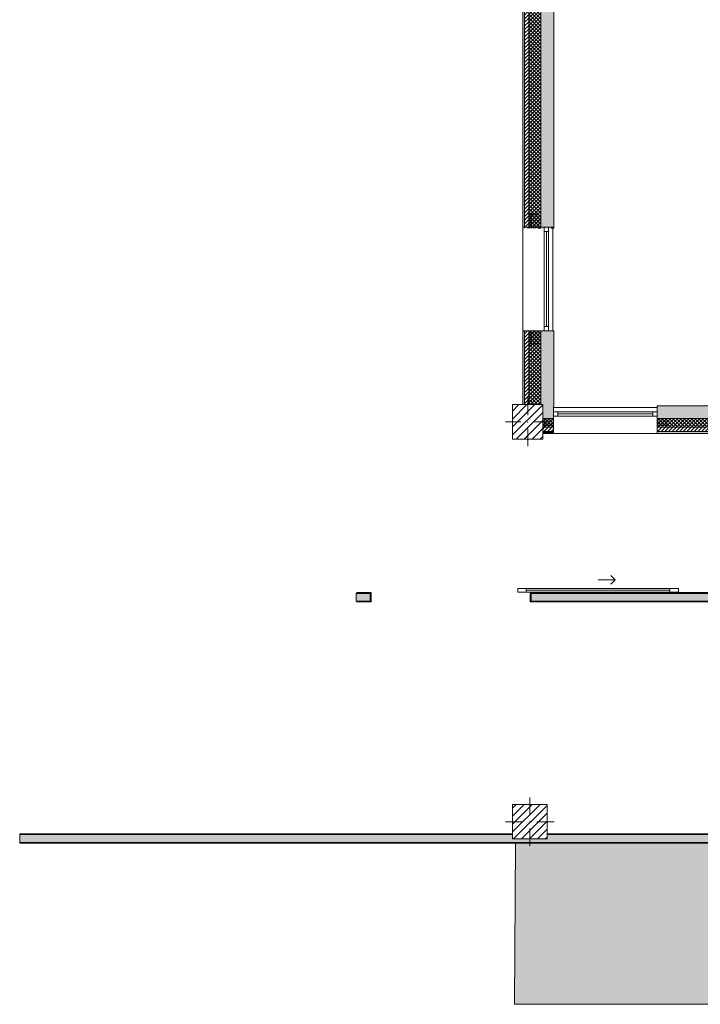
# Model space of a CAD drawing. Header units: millimetres. Extents: x -40968 to 11883, y -18948 to 4746.
# Tile 1 of 29: x -33872 to -25995, y -18948 to -7551. Entities that reach past the tile are written whole.
import ezdxf

# ---------------------------------------------------------------- set-up
doc = ezdxf.new("R2010")
doc.units = ezdxf.units.MM
doc.header["$MEASUREMENT"] = 0
doc.linetypes.add('Wipeout_Contour', pattern=[1000, 0, -1000])
for name, color, linetype in [('10_ESTR_Pilars', 7, 'Continuous'), ('12_FAÇ_Façana', 7, 'Continuous'), ('14_PAV_Paviment existent', 7, 'Continuous'), ('Puertas Archicad', 7, 'Continuous'), ('Ventanas Archicad', 7, 'Continuous')]:
    doc.layers.add(name, color=color, linetype=linetype)
for name, color, linetype, lineweight in [('10_ESTR_Pilars_Pluma_Nº__20', 1, 'Continuous', 5), ('10_ESTR_Pilars_Pluma_Nº__28', 7, 'Continuous', 20), ('10_ESTR_Pilars_Pluma_Nº__42', 8, 'Continuous', 25), ('12_FAÇ_Façana_Pluma_Nº__2', 8, 'Continuous', 5), ('12_FAÇ_Façana_Pluma_Nº__7', 7, 'Continuous', 5), ('14_PAV_Paviment existent_Pluma_Nº__89', 7, 'Continuous', 5), ('Puertas Archicad_Pluma_Nº__1', 7, 'Continuous', 5), ('Puertas Archicad_Pluma_Nº__7', 7, 'Continuous', 5), ('Ventanas Archicad_Pluma_Nº__7', 7, 'Continuous', 5)]:
    doc.layers.add(name, color=color, linetype=linetype, lineweight=lineweight)
for name, color, linetype, lineweight, true_color in [('12_FAÇ_Façana_Pluma_Nº__102', 7, 'Continuous', 5, 0xcccccc), ('12_FAÇ_Façana_Pluma_Nº__174', 7, 'Continuous', 13, 0xe4ad2c), ('12_FAÇ_Façana_Pluma_Nº__176', 7, 'Continuous', 15, 0x93a0c6), ('12_FAÇ_Façana_Pluma_Nº__43', 7, 'Continuous', 5, 0xa4a4a6), ('14_PAV_Paviment existent_Pluma_Nº__102', 7, 'Continuous', 5, 0xcccccc), ('Puertas Archicad_Pluma_Nº__3', 7, 'Continuous', 5, 0xa4a4a4), ('Ventanas Archicad_Pluma_Nº__23', 7, 'Continuous', 5, 0xa4a4a6), ('Ventanas Archicad_Pluma_Nº__3', 7, 'Continuous', 5, 0xa4a4a4), ('Ventanas Archicad_Pluma_Nº__43', 7, 'Continuous', 5, 0xa4a4a6)]:
    doc.layers.add(name, color=color, linetype=linetype, lineweight=lineweight, true_color=true_color)
pattern_1 = [(45, (0, 0), (-21.213203, 21.213203), [])]
pattern_2 = [(45, (0, 0), (-21.213203, 21.213203), []), (135, (0, 0), (21.213203, 21.213203), [])]
pattern_3 = [(0, (0, 0), (0, 75), [0, -75])]
pattern_4 = [(0, (0, 0), (0, 779.42), [48.75, -401.25]), (0, (225, 389.7), (0, 779.42), [48.75, -401.25]), (60, (0, 0), (-675, 389.7), [48.75, -401.25]), (60, (450, 0), (-675, 389.7), [48.75, -401.25]), (120, (48.75, 0), (675, 389.7), [48.75, -401.25]), (120, (498.75, 0), (675, 389.7), [48.75, -401.25]), (0, (0, 75), (0, 150), [0, -150, 0, -225]), (45, (75, 75), (-106.066, 106.066), [0, -112.5, 0, -187.5])]
pattern_5 = [(45, (0, 0), (-45.96194, 45.96194), [])]

# ---------------------------------------------------------------- blocks, each defined once
blk = doc.blocks.new('Forjado_2_1', base_point=(7463, -18948))
at = {"layer": '14_PAV_Paviment existent_Pluma_Nº__102', "linetype": 'Continuous', "lineweight": 0, "true_color": 0x333333}
blk.add_hatch(color=250, dxfattribs=at).paths.add_polyline_path([(7463, -18948), (7463, -17084), (-28136, -17084), (-28146, -18948)])
at = {"layer": '14_PAV_Paviment existent_Pluma_Nº__89', "color": 7, "linetype": 'Continuous', "lineweight": 5, "flags": 128}
blk.add_lwpolyline([(7463, -18948), (-28146, -18948), (-28136, -17084), (7463, -17084)], close=True, dxfattribs=at)
blk = doc.blocks.new('Muro_5_1', base_point=(-28051, -12339))
at = {"layer": '12_FAÇ_Façana_Pluma_Nº__102', "linetype": 'Continuous', "lineweight": 0, "true_color": 0xe5e5e5}
blk.add_hatch(color=254, dxfattribs=at).paths.add_polyline_path([(-27841, -11151), (-27841, -12007), (-27818, -12007), (-27818, -12019), (-27691, -12019), (-27691, -11151)])
at = {"layer": '12_FAÇ_Façana_Pluma_Nº__174', "linetype": 'Continuous', "lineweight": 13, "true_color": 0xe4ad2c}
h = blk.add_hatch(dxfattribs=at)
h.set_pattern_fill('SATE_Aislamiento_0001', color=42, style=0, pattern_type=2)
h.set_pattern_definition(pattern_2)
h.paths.add_polyline_path([(-27841, -11151), (-27981, -11151), (-27981, -12007), (-27841, -12007)])
at = {"layer": '12_FAÇ_Façana_Pluma_Nº__176', "linetype": 'Continuous', "lineweight": 0, "true_color": 0x495063}
blk.add_hatch(color=251, dxfattribs=at).paths.add_polyline_path([(-28031, -11151), (-28051, -11151), (-28051, -12007), (-28031, -12007)])
at = {"layer": '12_FAÇ_Façana_Pluma_Nº__2', "linetype": 'Continuous', "lineweight": 5}
h = blk.add_hatch(dxfattribs=at)
h.set_pattern_fill('Ceramic_0001', color=8, style=0, pattern_type=2)
h.set_pattern_definition(pattern_1)
h.paths.add_polyline_path([(-27981, -11151), (-28031, -11151), (-28031, -12007), (-27981, -12007)])
at = {"layer": '12_FAÇ_Façana_Pluma_Nº__7', "color": 7, "linetype": 'Continuous', "lineweight": 5}
for p, q in [((-28031, -11151), (-28031, -12007)), ((-27981, -11151), (-27981, -12007)), ((-27841, -11151), (-27841, -12007))]:
    blk.add_line(p, q, dxfattribs=at)
at = {"layer": '12_FAÇ_Façana_Pluma_Nº__7', "color": 7, "linetype": 'Continuous', "lineweight": 5, "flags": 128}
for points in [[(-28051, -11151), (-28051, -12007)], [(-27841, -11151), (-27871, -11151)], [(-27691, -11151), (-27721, -11151)], [(-27691, -12019), (-27691, -11151)]]:
    blk.add_lwpolyline(points, dxfattribs=at)
blk = doc.blocks.new('Muro_32_1', base_point=(-23271, -12339))
at = {"layer": '12_FAÇ_Façana_Pluma_Nº__102', "linetype": 'Continuous', "lineweight": 0, "true_color": 0xe5e5e5}
for points in [[(-23873, -12019), (-26493, -12019), (-26493, -12169), (-23873, -12169)], [(-23873, -12169), (-23783, -12169), (-23783, -12019), (-23873, -12019)], [(-23783, -12169), (-23271, -12169), (-23271, -12019), (-23783, -12019)]]:
    blk.add_hatch(color=254, dxfattribs=at).paths.add_polyline_path(points)
at = {"layer": '12_FAÇ_Façana_Pluma_Nº__174', "linetype": 'Continuous', "lineweight": 13, "true_color": 0xe4ad2c}
h = blk.add_hatch(dxfattribs=at)
h.set_pattern_fill('SATE_Aislamiento_0001', color=42, style=0, pattern_type=2)
h.set_pattern_definition(pattern_2)
h.paths.add_polyline_path([(-23873, -12169), (-26493, -12169), (-26493, -12269), (-23873, -12269)])
h = blk.add_hatch(dxfattribs=at)
h.set_pattern_fill('SATE_Aislamiento_0001', color=42, style=0, pattern_type=2)
h.set_pattern_definition(pattern_2)
h.paths.add_polyline_path([(-23783, -12269), (-23271, -12269), (-23271, -12169), (-23783, -12169)])
at = {"layer": '12_FAÇ_Façana_Pluma_Nº__176', "linetype": 'Continuous', "lineweight": 0, "true_color": 0x495063}
for points in [[(-23883, -12319), (-26493, -12319), (-26493, -12339), (-23883, -12339)], [(-23883, -12339), (-23873, -12339), (-23873, -12319), (-23883, -12319)], [(-23783, -12339), (-23773, -12339), (-23773, -12319), (-23783, -12319)], [(-23773, -12339), (-23271, -12339), (-23271, -12319), (-23773, -12319)]]:
    blk.add_hatch(color=251, dxfattribs=at).paths.add_polyline_path(points)
at = {"layer": '12_FAÇ_Façana_Pluma_Nº__2', "linetype": 'Continuous', "lineweight": 5}
h = blk.add_hatch(dxfattribs=at)
h.set_pattern_fill('Ceramic_0001', color=8, style=0, pattern_type=2)
h.set_pattern_definition(pattern_1)
h.paths.add_polyline_path([(-23873, -12269), (-26493, -12269), (-26493, -12319), (-23873, -12319)])
h = blk.add_hatch(dxfattribs=at)
h.set_pattern_fill('Ceramic_0001', color=8, style=0, pattern_type=2)
h.set_pattern_definition(pattern_1)
h.paths.add_polyline_path([(-23783, -12319), (-23271, -12319), (-23271, -12269), (-23783, -12269)])
at = {"layer": '12_FAÇ_Façana_Pluma_Nº__7', "color": 7, "linetype": 'Continuous', "lineweight": 5}
for p, q in [((-26493, -12169), (-23873, -12169)), ((-23873, -12169), (-23873, -12269)), ((-23783, -12269), (-23783, -12169)), ((-23783, -12169), (-23271, -12169)), ((-26493, -12269), (-23873, -12269)), ((-23873, -12269), (-23873, -12319)), ((-23783, -12319), (-23783, -12269)), ((-23783, -12269), (-23271, -12269)), ((-26493, -12319), (-23873, -12319)), ((-23873, -12319), (-23873, -12339)), ((-23783, -12339), (-23783, -12319)), ((-23783, -12319), (-23271, -12319))]:
    blk.add_line(p, q, dxfattribs=at)
at = {"layer": '12_FAÇ_Façana_Pluma_Nº__7', "color": 7, "linetype": 'Continuous', "lineweight": 5, "flags": 128}
for points in [[(-23271, -12019), (-26493, -12019)], [(-26493, -12019), (-26493, -12339)], [(-23271, -12059), (-23271, -12019)], [(-26493, -12339), (-23883, -12339)], [(-23773, -12339), (-23271, -12339)]]:
    blk.add_lwpolyline(points, dxfattribs=at)
blk = doc.blocks.new('Muro_34_1', base_point=(-27693, -12339))
at = {"layer": '12_FAÇ_Façana_Pluma_Nº__102', "linetype": 'Continuous', "lineweight": 0, "true_color": 0xe5e5e5}
blk.add_hatch(color=254, dxfattribs=at).paths.add_polyline_path([(-27693, -12019), (-27818, -12019), (-27818, -12169), (-27693, -12169)])
at = {"layer": '12_FAÇ_Façana_Pluma_Nº__174', "linetype": 'Continuous', "lineweight": 13, "true_color": 0xe4ad2c}
h = blk.add_hatch(dxfattribs=at)
h.set_pattern_fill('SATE_Aislamiento_0001', color=42, style=0, pattern_type=2)
h.set_pattern_definition(pattern_2)
h.paths.add_polyline_path([(-27693, -12169), (-27818, -12169), (-27818, -12269), (-27693, -12269)])
at = {"layer": '12_FAÇ_Façana_Pluma_Nº__176', "linetype": 'Continuous', "lineweight": 0, "true_color": 0x495063}
blk.add_hatch(color=251, dxfattribs=at).paths.add_polyline_path([(-27693, -12319), (-27818, -12319), (-27818, -12339), (-27693, -12339)])
at = {"layer": '12_FAÇ_Façana_Pluma_Nº__2', "linetype": 'Continuous', "lineweight": 5}
h = blk.add_hatch(dxfattribs=at)
h.set_pattern_fill('Ceramic_0001', color=8, style=0, pattern_type=2)
h.set_pattern_definition(pattern_1)
h.paths.add_polyline_path([(-27693, -12269), (-27818, -12269), (-27818, -12319), (-27693, -12319)])
at = {"layer": '12_FAÇ_Façana_Pluma_Nº__7', "color": 7, "linetype": 'Continuous', "lineweight": 5}
for p, q in [((-27818, -12169), (-27693, -12169)), ((-27818, -12269), (-27693, -12269)), ((-27818, -12319), (-27693, -12319))]:
    blk.add_line(p, q, dxfattribs=at)
at = {"layer": '12_FAÇ_Façana_Pluma_Nº__7', "color": 7, "linetype": 'Continuous', "lineweight": 5, "flags": 128}
for points in [[(-27693, -12059), (-27693, -12019)], [(-27818, -12339), (-27693, -12339)]]:
    blk.add_lwpolyline(points, dxfattribs=at)
blk = doc.blocks.new('Ventana Vertical Multi-Faja 27_10')
at = {"layer": 'Ventanas Archicad_Pluma_Nº__23', "color": 253, "linetype": 'Continuous', "lineweight": 5, "true_color": 0xa4a4a6}
for p, q in [((-600, 0), (-550, 0)), ((-550, 0), (-550, -50)), ((550, -50), (550, 0)), ((550, 0), (600, 0)), ((-550, -50), (-600, -50)), ((600, -50), (550, -50))]:
    blk.add_line(p, q, dxfattribs=at)
at = {"layer": 'Ventanas Archicad_Pluma_Nº__3', "color": 253, "linetype": 'Continuous', "lineweight": 5, "true_color": 0xa4a4a4}
for p, q in [((-600, 50), (600, 50)), ((-550, 0), (550, 0)), ((-550, -25), (550, -25)), ((550, -50), (-550, -50)), ((-600, -250), (600, -250))]:
    blk.add_line(p, q, dxfattribs=at)
at = {"layer": 'Ventanas Archicad_Pluma_Nº__43', "color": 253, "linetype": 'Continuous', "lineweight": 5, "true_color": 0xa4a4a6}
for p, q in [((-600, -180), (-600, -155)), ((600, -180), (600, -155))]:
    blk.add_line(p, q, dxfattribs=at)
at = {"layer": 'Ventanas Archicad_Pluma_Nº__7', "color": 7, "linetype": 'Continuous', "lineweight": 5}
for p, q in [((-600, 50), (-600, 30)), ((-600, 30), (-600, 0)), ((-600, 30), (-600, 0)), ((-600, 0), (-600, -50)), ((-600, 0), (-600, -50)), ((-600, 0), (-600, -50)), ((-600, 0), (-600, -50)), ((600, 50), (600, 30)), ((600, 30), (600, 0)), ((600, 30), (600, 0)), ((600, 0), (600, -50)), ((600, 0), (600, -50)), ((600, 0), (600, -50)), ((600, 0), (600, -50)), ((-600, -50), (-600, -80)), ((-600, -50), (-600, -80)), ((-600, -80), (-600, -155)), ((-600, -80), (-600, -155)), ((600, -50), (600, -80)), ((600, -50), (600, -80)), ((600, -80), (600, -155)), ((600, -80), (600, -155)), ((-600, -180), (-600, -230)), ((600, -180), (600, -230)), ((-600, -230), (-600, -250)), ((600, -230), (600, -250))]:
    blk.add_line(p, q, dxfattribs=at)
blk = doc.blocks.new('Muro_35_1', base_point=(-26498, -12339))
at = {"layer": '12_FAÇ_Façana', "linetype": 'Continuous', "lineweight": 0, "true_color": 0x000000}
h = blk.add_hatch(dxfattribs=at)
h.set_pattern_fill('Yeso_0001', color=18, style=0, pattern_type=2)
h.set_pattern_definition(pattern_3)
h.paths.add_polyline_path([(-27693, -12269), (-27693, -12244), (-27803, -12244), (-27803, -12269)])
h = blk.add_hatch(dxfattribs=at)
h.set_pattern_fill('Yeso_0001', color=18, style=0, pattern_type=2)
h.set_pattern_definition(pattern_3)
h.paths.add_polyline_path([(-26493, -12269), (-26383, -12269), (-26383, -12244), (-26493, -12244)])
at = {"layer": '12_FAÇ_Façana_Pluma_Nº__102', "linetype": 'Continuous', "lineweight": 0, "true_color": 0xe5e5e5}
for points in [[(-27803, -12169), (-27803, -12244), (-27693, -12244), (-27693, -12059)], [(-26383, -12169), (-26493, -12059), (-26493, -12244), (-26383, -12244)]]:
    blk.add_hatch(color=254, dxfattribs=at).paths.add_polyline_path(points)
at = {"layer": '12_FAÇ_Façana_Pluma_Nº__43', "color": 253, "linetype": 'Continuous', "lineweight": 5, "true_color": 0xa4a4a6}
for p, q in [((-27803, -12244), (-27803, -12269)), ((-27693, -12244), (-27803, -12244)), ((-27803, -12269), (-27693, -12269)), ((-27693, -12269), (-27693, -12244)), ((-26493, -12269), (-26493, -12244)), ((-26493, -12244), (-26383, -12244)), ((-26383, -12269), (-26493, -12269)), ((-26383, -12244), (-26383, -12269))]:
    blk.add_line(p, q, dxfattribs=at)
at = {"layer": '12_FAÇ_Façana_Pluma_Nº__7', "color": 7, "linetype": 'Continuous', "lineweight": 5}
for p, q in [((-27693, -12039), (-27693, -12059)), ((-27693, -12059), (-27693, -12089)), ((-27693, -12059), (-27693, -12089)), ((-26493, -12039), (-26493, -12059)), ((-26493, -12059), (-26493, -12089)), ((-26493, -12059), (-26493, -12089)), ((-27803, -12169), (-27803, -12244)), ((-27693, -12089), (-27693, -12139)), ((-27693, -12089), (-27693, -12139)), ((-27693, -12139), (-27693, -12169)), ((-27693, -12139), (-27693, -12169)), ((-27693, -12169), (-27693, -12244)), ((-27693, -12169), (-27693, -12244)), ((-26493, -12089), (-26493, -12139)), ((-26493, -12089), (-26493, -12139)), ((-26493, -12139), (-26493, -12169)), ((-26493, -12139), (-26493, -12169)), ((-26493, -12169), (-26493, -12244)), ((-26493, -12169), (-26493, -12244)), ((-26383, -12169), (-26383, -12244)), ((-27693, -12269), (-27693, -12319)), ((-26493, -12269), (-26493, -12319)), ((-27693, -12319), (-27693, -12339)), ((-26493, -12319), (-26493, -12339))]:
    blk.add_line(p, q, dxfattribs=at)
at = {"layer": 'Ventanas Archicad', "color": 253, "linetype": 'Continuous', "lineweight": 5, "true_color": 0xa4a4a6, "zscale": 1000}
blk.add_blockref('Ventana Vertical Multi-Faja 27_10', (-27093, -12089), dxfattribs=at)
blk = doc.blocks.new('Muro_36_1', base_point=(-28051, -9965))
at = {"layer": '12_FAÇ_Façana_Pluma_Nº__102', "linetype": 'Continuous', "lineweight": 0, "true_color": 0xe5e5e5}
for points in [[(-27841, -1699), (-27691, -1699), (-27698, -1689), (-27841, -1689)], [(-27691, -1699), (-27841, -1699), (-27841, -6834), (-27818, -6834), (-27818, -7234), (-27841, -7234), (-27841, -9965), (-27691, -9965)], [(-27698, -1689), (-27691, -1699), (-27691, -1689)]]:
    blk.add_hatch(color=254, dxfattribs=at).paths.add_polyline_path(points)
at = {"layer": '12_FAÇ_Façana_Pluma_Nº__174', "linetype": 'Continuous', "lineweight": 13, "true_color": 0xe4ad2c}
h = blk.add_hatch(dxfattribs=at)
h.set_pattern_fill('SATE_Aislamiento_0001', color=42, style=0, pattern_type=2)
h.set_pattern_definition(pattern_2)
h.paths.add_polyline_path([(-27841, -1689), (-27981, -1689), (-27981, -6834), (-27841, -6834)])
h = blk.add_hatch(dxfattribs=at)
h.set_pattern_fill('SATE_Aislamiento_0001', color=42, style=0, pattern_type=2)
h.set_pattern_definition(pattern_2)
h.paths.add_polyline_path([(-27981, -7234), (-27981, -9965), (-27841, -9965), (-27841, -7234)])
at = {"layer": '12_FAÇ_Façana_Pluma_Nº__176', "linetype": 'Continuous', "lineweight": 0, "true_color": 0x495063}
for points in [[(-28031, -1689), (-28051, -1689), (-28051, -6834), (-28031, -6834)], [(-28051, -7234), (-28051, -9965), (-28031, -9965), (-28031, -7234)]]:
    blk.add_hatch(color=251, dxfattribs=at).paths.add_polyline_path(points)
at = {"layer": '12_FAÇ_Façana_Pluma_Nº__2', "linetype": 'Continuous', "lineweight": 5}
h = blk.add_hatch(dxfattribs=at)
h.set_pattern_fill('Ceramic_0001', color=8, style=0, pattern_type=2)
h.set_pattern_definition(pattern_1)
h.paths.add_polyline_path([(-27981, -1689), (-28031, -1689), (-28031, -6834), (-27981, -6834)])
h = blk.add_hatch(dxfattribs=at)
h.set_pattern_fill('Ceramic_0001', color=8, style=0, pattern_type=2)
h.set_pattern_definition(pattern_1)
h.paths.add_polyline_path([(-28031, -7234), (-28031, -9965), (-27981, -9965), (-27981, -7234)])
at = {"layer": '12_FAÇ_Façana_Pluma_Nº__7', "color": 7, "linetype": 'Continuous', "lineweight": 5}
for p, q in [((-28031, -1689), (-28051, -1689)), ((-28031, -1689), (-28031, -6834)), ((-27981, -1689), (-28031, -1689)), ((-27981, -1689), (-27981, -6834)), ((-27841, -1689), (-27981, -1689)), ((-27841, -1689), (-27841, -1699)), ((-27698, -1689), (-27841, -1689)), ((-27841, -1699), (-27841, -6834)), ((-28031, -7234), (-28031, -9965)), ((-27981, -7234), (-27981, -9965)), ((-27841, -7234), (-27841, -9965))]:
    blk.add_line(p, q, dxfattribs=at)
at = {"layer": '12_FAÇ_Façana_Pluma_Nº__7', "color": 7, "linetype": 'Continuous', "lineweight": 5, "flags": 128}
for points in [[(-28051, -1689), (-28051, -6834)], [(-27691, -9965), (-27691, -1699)], [(-28051, -7234), (-28051, -9965)], [(-27841, -9965), (-27871, -9965)], [(-27691, -9965), (-27721, -9965)]]:
    blk.add_lwpolyline(points, dxfattribs=at)
blk = doc.blocks.new('Ventana Vertical Multi-Faja 27_11')
at = {"layer": 'Ventanas Archicad_Pluma_Nº__23', "color": 253, "linetype": 'Continuous', "lineweight": 5, "true_color": 0xa4a4a6}
for p, q in [((-600, 0), (-550, 0)), ((-550, 0), (-550, -50)), ((550, -50), (550, 0)), ((550, 0), (600, 0)), ((-550, -50), (-600, -50)), ((600, -50), (550, -50))]:
    blk.add_line(p, q, dxfattribs=at)
at = {"layer": 'Ventanas Archicad_Pluma_Nº__3', "color": 253, "linetype": 'Continuous', "lineweight": 5, "true_color": 0xa4a4a4}
for p, q in [((-600, 50), (600, 50)), ((-550, 0), (550, 0)), ((-550, -25), (550, -25)), ((550, -50), (-550, -50)), ((-600, -300), (600, -300))]:
    blk.add_line(p, q, dxfattribs=at)
at = {"layer": 'Ventanas Archicad_Pluma_Nº__43', "color": 253, "linetype": 'Continuous', "lineweight": 5, "true_color": 0xa4a4a6}
for p, q in [((-600, -230), (-600, -205)), ((600, -230), (600, -205))]:
    blk.add_line(p, q, dxfattribs=at)
at = {"layer": 'Ventanas Archicad_Pluma_Nº__7', "color": 7, "linetype": 'Continuous', "lineweight": 5}
for p, q in [((-600, 50), (-600, 30)), ((-600, 30), (-600, 0)), ((-600, 30), (-600, 0)), ((-600, 0), (-600, -50)), ((-600, 0), (-600, -50)), ((-600, 0), (-600, -50)), ((-600, 0), (-600, -50)), ((600, 50), (600, 30)), ((600, 30), (600, 0)), ((600, 30), (600, 0)), ((600, 0), (600, -50)), ((600, 0), (600, -50)), ((600, 0), (600, -50)), ((600, 0), (600, -50)), ((-600, -50), (-600, -120)), ((-600, -50), (-600, -120)), ((600, -50), (600, -120)), ((600, -50), (600, -120)), ((-600, -120), (-600, -205)), ((-600, -120), (-600, -205)), ((600, -120), (600, -205)), ((600, -120), (600, -205)), ((-600, -230), (-600, -280)), ((-600, -280), (-600, -300)), ((600, -230), (600, -280)), ((600, -280), (600, -300))]:
    blk.add_line(p, q, dxfattribs=at)
blk = doc.blocks.new('Muro_37_1', base_point=(-28051, -11151))
at = {"layer": '12_FAÇ_Façana', "linetype": 'Continuous', "lineweight": 0, "true_color": 0x000000}
h = blk.add_hatch(dxfattribs=at)
h.set_pattern_fill('Yeso_0001', color=18, style=0, pattern_type=2)
h.set_pattern_definition(pattern_3)
h.paths.add_polyline_path([(-27981, -9951), (-27956, -9951), (-27956, -9801), (-27981, -9801)])
h = blk.add_hatch(dxfattribs=at)
h.set_pattern_fill('Yeso_0001', color=18, style=0, pattern_type=2)
h.set_pattern_definition(pattern_3)
h.paths.add_polyline_path([(-27981, -11151), (-27981, -11301), (-27956, -11301), (-27956, -11151)])
at = {"layer": '12_FAÇ_Façana_Pluma_Nº__102', "linetype": 'Continuous', "lineweight": 0, "true_color": 0xe5e5e5}
for points in [[(-27871, -9801), (-27956, -9801), (-27956, -9951), (-27721, -9951)], [(-27871, -11301), (-27721, -11151), (-27956, -11151), (-27956, -11301)]]:
    blk.add_hatch(color=254, dxfattribs=at).paths.add_polyline_path(points)
at = {"layer": '12_FAÇ_Façana_Pluma_Nº__43', "color": 253, "linetype": 'Continuous', "lineweight": 5, "true_color": 0xa4a4a6}
for p, q in [((-27981, -9801), (-27981, -9951)), ((-27956, -9801), (-27981, -9801)), ((-27956, -9951), (-27956, -9801)), ((-27981, -9951), (-27956, -9951)), ((-27981, -11151), (-27956, -11151)), ((-27981, -11301), (-27981, -11151)), ((-27956, -11151), (-27956, -11301)), ((-27956, -11301), (-27981, -11301))]:
    blk.add_line(p, q, dxfattribs=at)
at = {"layer": '12_FAÇ_Façana_Pluma_Nº__7', "color": 7, "linetype": 'Continuous', "lineweight": 5}
for p, q in [((-27871, -9801), (-27956, -9801)), ((-28031, -9951), (-28051, -9951)), ((-27981, -9951), (-28031, -9951)), ((-27871, -9951), (-27956, -9951)), ((-27871, -9951), (-27956, -9951)), ((-27801, -9951), (-27871, -9951)), ((-27801, -9951), (-27871, -9951)), ((-27751, -9951), (-27801, -9951)), ((-27751, -9951), (-27801, -9951)), ((-27721, -9951), (-27751, -9951)), ((-27721, -9951), (-27751, -9951)), ((-27701, -9951), (-27721, -9951)), ((-28031, -11151), (-28051, -11151)), ((-27981, -11151), (-28031, -11151)), ((-27871, -11151), (-27956, -11151)), ((-27871, -11151), (-27956, -11151)), ((-27801, -11151), (-27871, -11151)), ((-27801, -11151), (-27871, -11151)), ((-27751, -11151), (-27801, -11151)), ((-27751, -11151), (-27801, -11151)), ((-27721, -11151), (-27751, -11151)), ((-27721, -11151), (-27751, -11151)), ((-27701, -11151), (-27721, -11151)), ((-27871, -11301), (-27956, -11301))]:
    blk.add_line(p, q, dxfattribs=at)
at = {"layer": 'Ventanas Archicad', "color": 253, "linetype": 'Continuous', "lineweight": 5, "true_color": 0xa4a4a6, "zscale": 1000, "rotation": 270}
blk.add_blockref('Ventana Vertical Multi-Faja 27_11', (-27751, -10551), dxfattribs=at)
blk = doc.blocks.new('Puerta 27')
at = {"layer": 'Puertas Archicad_Pluma_Nº__1', "color": 7, "linetype": 'Continuous', "lineweight": 5}
for p, q in [((532, 1094), (532, 1144)), ((532, 1144), (572, 1144)), ((572, 1144), (572, 1094)), ((572, 1094), (532, 1094)), ((552, 1094), (552, 50)), ((-622, 0), (-622, 19)), ((-622, 19), (-572, 19)), ((-572, 0), (-622, 0)), ((-572, 0), (-600, 0)), ((-600, 0), (-600, -110)), ((-572, 19), (-572, 0)), ((-572, -40), (-572, 0)), ((532, 0), (532, 50)), ((532, 50), (572, 50)), ((572, 0), (532, 0)), ((572, 50), (572, 0)), ((572, 19), (622, 19)), ((572, 0), (572, 19)), ((622, 0), (572, 0)), ((600, 0), (572, 0)), ((572, 0), (572, -40)), ((600, -110), (600, 0)), ((622, 19), (622, 0)), ((-622, -129), (-622, -110)), ((-622, -110), (-572, -110)), ((-600, -110), (-560, -110)), ((-560, -40), (-572, -40)), ((-572, -110), (-572, -129)), ((-560, -110), (-560, -40)), ((572, -40), (560, -40)), ((560, -40), (560, -110)), ((560, -110), (600, -110)), ((572, -110), (622, -110)), ((572, -129), (572, -110)), ((622, -110), (622, -129)), ((-572, -129), (-622, -129)), ((622, -129), (572, -129))]:
    blk.add_line(p, q, dxfattribs=at)
at = {"layer": 'Puertas Archicad_Pluma_Nº__1', "color": 7, "linetype": 'Continuous', "lineweight": 5, "flags": 128}
for points in [[(552, 1094), (552, 50), (532, 50), (532, 1094)], [(572, 1094), (572, 50), (552, 50), (552, 1094)]]:
    blk.add_lwpolyline(points, close=True, dxfattribs=at)
at = {"layer": 'Puertas Archicad_Pluma_Nº__3', "color": 253, "linetype": 'Continuous', "lineweight": 5, "true_color": 0xa4a4a4}
blk.add_arc((572, 0), 1144, 90, 180, dxfattribs=at)
at = {"layer": 'Puertas Archicad_Pluma_Nº__7', "color": 7, "linetype": 'Continuous', "lineweight": 5}
for p, q in [((-600, 0), (-622, 0)), ((-600, 0), (-622, 0)), ((-600, 0), (-600, -10)), ((-600, 0), (-600, -10)), ((600, 0), (600, -10)), ((600, 0), (600, -10)), ((600, 0), (622, 0)), ((600, 0), (622, 0)), ((-600, -110), (-622, -110)), ((-600, -110), (-622, -110)), ((-600, -10), (-600, -100)), ((-600, -10), (-600, -100)), ((-600, -100), (-600, -110)), ((-600, -100), (-600, -110)), ((600, -10), (600, -100)), ((600, -10), (600, -100)), ((600, -100), (600, -110)), ((600, -100), (600, -110)), ((600, -110), (622, -110)), ((600, -110), (622, -110))]:
    blk.add_line(p, q, dxfattribs=at)
blk = doc.blocks.new('Puerta 27_2')
at = {"layer": 'Puertas Archicad_Pluma_Nº__1', "color": 7, "linetype": 'Continuous', "lineweight": 5}
for p, q in [((382, 794), (382, 844)), ((382, 844), (422, 844)), ((422, 844), (422, 794)), ((422, 794), (382, 794)), ((402, 794), (402, 50)), ((-472, 0), (-472, 19)), ((-472, 19), (-422, 19)), ((-422, 0), (-472, 0)), ((-422, 0), (-450, 0)), ((-450, 0), (-450, -110)), ((-422, 19), (-422, 0)), ((-422, -40), (-422, 0)), ((382, 0), (382, 50)), ((382, 50), (422, 50)), ((422, 0), (382, 0)), ((422, 50), (422, 0)), ((422, 19), (472, 19)), ((422, 0), (422, 19)), ((472, 0), (422, 0)), ((450, 0), (422, 0)), ((422, 0), (422, -40)), ((450, -110), (450, 0)), ((472, 19), (472, 0)), ((-472, -129), (-472, -110)), ((-472, -110), (-422, -110)), ((-450, -110), (-410, -110)), ((-410, -40), (-422, -40)), ((-422, -110), (-422, -129)), ((-410, -110), (-410, -40)), ((422, -40), (410, -40)), ((410, -40), (410, -110)), ((410, -110), (450, -110)), ((422, -110), (472, -110)), ((422, -129), (422, -110)), ((472, -110), (472, -129)), ((-422, -129), (-472, -129)), ((472, -129), (422, -129))]:
    blk.add_line(p, q, dxfattribs=at)
at = {"layer": 'Puertas Archicad_Pluma_Nº__1', "color": 7, "linetype": 'Continuous', "lineweight": 5, "flags": 128}
for points in [[(402, 794), (402, 50), (382, 50), (382, 794)], [(422, 794), (422, 50), (402, 50), (402, 794)]]:
    blk.add_lwpolyline(points, close=True, dxfattribs=at)
at = {"layer": 'Puertas Archicad_Pluma_Nº__3', "color": 253, "linetype": 'Continuous', "lineweight": 5, "true_color": 0xa4a4a4}
blk.add_arc((422, 0), 844, 90, 180, dxfattribs=at)
at = {"layer": 'Puertas Archicad_Pluma_Nº__7', "color": 7, "linetype": 'Continuous', "lineweight": 5}
for p, q in [((-450, 0), (-472, 0)), ((-450, 0), (-472, 0)), ((-450, 0), (-450, -10)), ((-450, 0), (-450, -10)), ((450, 0), (450, -10)), ((450, 0), (450, -10)), ((450, 0), (472, 0)), ((450, 0), (472, 0)), ((-450, -110), (-472, -110)), ((-450, -110), (-472, -110)), ((-450, -10), (-450, -100)), ((-450, -10), (-450, -100)), ((-450, -100), (-450, -110)), ((-450, -100), (-450, -110)), ((450, -10), (450, -100)), ((450, -10), (450, -100)), ((450, -100), (450, -110)), ((450, -100), (450, -110)), ((450, -110), (472, -110)), ((450, -110), (472, -110))]:
    blk.add_line(p, q, dxfattribs=at)
blk = doc.blocks.new('Muro_38_1', base_point=(-33872, -17084))
at = {"layer": '12_FAÇ_Façana_Pluma_Nº__102', "linetype": 'Continuous', "lineweight": 0, "true_color": 0xe5e5e5}
for points in [[(-33872, -16984), (-33872, -17074), (-25803, -17074), (-25803, -16984), (-27768, -16984), (-27768, -17034), (-28168, -17034), (-28168, -16984)], [(-25713, -16984), (-25803, -16984), (-25803, -17074), (-25713, -17074)], [(-25713, -16984), (-25713, -17074), (-25623, -17074), (-25623, -16984)], [(-23873, -16984), (-24423, -16984), (-24423, -17074), (-23873, -17074)], [(-23783, -16984), (-23873, -16984), (-23873, -17074), (-23783, -17074)], [(-23783, -16984), (-23783, -17074), (-23723, -17074), (-23723, -16984)], [(-21743, -16984), (-22823, -16984), (-22823, -17074), (-21743, -17074)], [(-21673, -16984), (-21743, -16984), (-21743, -17074), (-21673, -17074)], [(-21383, -16984), (-21673, -16984), (-21673, -17074), (-21383, -17074)], [(-21313, -16984), (-21383, -16984), (-21383, -17074), (-21313, -17074)], [(-21313, -17074), (-19229, -17074), (-19229, -16984), (-21313, -16984)]]:
    blk.add_hatch(color=254, dxfattribs=at).paths.add_polyline_path(points)
at = {"layer": '12_FAÇ_Façana_Pluma_Nº__176', "linetype": 'Continuous', "lineweight": 0, "true_color": 0x495063}
for points in [[(-33872, -16974), (-33872, -16984), (-28168, -16984), (-28168, -16974)], [(-27768, -16974), (-27768, -16984), (-25813, -16984), (-25813, -16974)], [(-25803, -16974), (-25813, -16974), (-25813, -16984), (-25803, -16984)], [(-25703, -16974), (-25713, -16974), (-25713, -16984), (-25703, -16984)], [(-25703, -16974), (-25703, -16984), (-25623, -16984), (-25623, -16974)], [(-24423, -16984), (-23883, -16984), (-23883, -16974), (-24423, -16974)], [(-23873, -16974), (-23883, -16974), (-23883, -16984), (-23873, -16984)], [(-23773, -16974), (-23783, -16974), (-23783, -16984), (-23773, -16984)], [(-23773, -16974), (-23773, -16984), (-23723, -16984), (-23723, -16974)], [(-22823, -16984), (-21753, -16984), (-21753, -16974), (-22823, -16974)], [(-21743, -16974), (-21753, -16974), (-21753, -16984), (-21743, -16984)], [(-21663, -16974), (-21673, -16974), (-21673, -16984), (-21663, -16984)], [(-21393, -16974), (-21663, -16974), (-21663, -16984), (-21393, -16984)], [(-21383, -16974), (-21393, -16974), (-21393, -16984), (-21383, -16984)], [(-21303, -16974), (-21313, -16974), (-21313, -16984), (-21303, -16984)], [(-21303, -16984), (-19229, -16984), (-19229, -16974), (-21303, -16974)], [(-25623, -17074), (-33872, -17074), (-33872, -17084), (-25623, -17084)], [(-24423, -17084), (-23723, -17084), (-23723, -17074), (-24423, -17074)], [(-22823, -17074), (-22823, -17084), (-19229, -17084), (-19229, -17074)]]:
    blk.add_hatch(color=251, dxfattribs=at).paths.add_polyline_path(points)
at = {"layer": '12_FAÇ_Façana_Pluma_Nº__7', "color": 7, "linetype": 'Continuous', "lineweight": 5}
for p, q in [((-25803, -16974), (-25803, -16984)), ((-25713, -16984), (-25713, -16974)), ((-25623, -16974), (-25645, -16974)), ((-25623, -16974), (-25623, -16984)), ((-24423, -16974), (-24401, -16974)), ((-24423, -16974), (-24423, -16984)), ((-23873, -16974), (-23873, -16984)), ((-23783, -16984), (-23783, -16974)), ((-23723, -16974), (-23745, -16974)), ((-23723, -16974), (-23723, -16984)), ((-22823, -16974), (-22801, -16974)), ((-22823, -16974), (-22823, -16984)), ((-21743, -16974), (-21743, -16984)), ((-21673, -16984), (-21673, -16974)), ((-21383, -16974), (-21383, -16984)), ((-21313, -16984), (-21313, -16974)), ((-28168, -16984), (-33872, -16984)), ((-33872, -17074), (-25803, -17074)), ((-25803, -16984), (-27768, -16984)), ((-25803, -17074), (-25713, -17074)), ((-25623, -16984), (-25713, -16984)), ((-25713, -17074), (-25623, -17074)), ((-25623, -17084), (-25645, -17084)), ((-25623, -16984), (-25623, -17074)), ((-25623, -17074), (-25623, -17084)), ((-23873, -16984), (-24423, -16984)), ((-24423, -16984), (-24423, -17074)), ((-24423, -17074), (-23873, -17074)), ((-24423, -17074), (-24423, -17084)), ((-24423, -17084), (-24401, -17084)), ((-23873, -17074), (-23783, -17074)), ((-23723, -16984), (-23783, -16984)), ((-23783, -17074), (-23723, -17074)), ((-23723, -17084), (-23745, -17084)), ((-23723, -16984), (-23723, -17074)), ((-23723, -17074), (-23723, -17084)), ((-21743, -16984), (-22823, -16984)), ((-22823, -16984), (-22823, -17074)), ((-22823, -17074), (-21743, -17074)), ((-22823, -17074), (-22823, -17084)), ((-22823, -17084), (-22801, -17084)), ((-21743, -17074), (-21673, -17074)), ((-21383, -16984), (-21673, -16984)), ((-21673, -17074), (-21383, -17074)), ((-21383, -17074), (-21313, -17074)), ((-19229, -16984), (-21313, -16984)), ((-21313, -17074), (-19229, -17074))]:
    blk.add_line(p, q, dxfattribs=at)
at = {"layer": '12_FAÇ_Façana_Pluma_Nº__7', "color": 7, "linetype": 'Continuous', "lineweight": 5, "flags": 128}
for points in [[(-28168, -16974), (-33872, -16974)], [(-33872, -16974), (-33872, -17084)], [(-25813, -16974), (-27768, -16974)], [(-25623, -16974), (-25703, -16974)], [(-23883, -16974), (-24423, -16974)], [(-23723, -16974), (-23773, -16974)], [(-21753, -16974), (-22823, -16974)], [(-21393, -16974), (-21663, -16974)], [(-19229, -16974), (-21303, -16974)], [(-19229, -17084), (-19229, -16974)], [(-33872, -17084), (-25623, -17084)], [(-24423, -17084), (-23723, -17084)], [(-22823, -17084), (-19229, -17084)]]:
    blk.add_lwpolyline(points, dxfattribs=at)
at = {"layer": 'Puertas Archicad', "color": 253, "linetype": 'Continuous', "lineweight": 5, "true_color": 0xa4a4a6, "xscale": -1, "zscale": 1000}
for name, p in [('Puerta 27', (-25023, -16974)), ('Puerta 27_2', (-23273, -16974))]:
    blk.add_blockref(name, p, dxfattribs=at)
blk = doc.blocks.new('Puerta Corredera Exterior 27_3')
at = {"layer": 'Puertas Archicad', "linetype": 'Continuous', "lineweight": 0, "true_color": 0xffffff}
h = blk.add_hatch(dxfattribs=at)
h.set_pattern_fill('Hormigón_en_Masa_0001', style=0, pattern_type=2)
h.set_pattern_definition(pattern_4)
h.paths.add_polyline_path([(775, 45), (775, 5), (875, 5), (875, 45)])
h = blk.add_hatch(dxfattribs=at)
h.set_pattern_fill('Hormigón_en_Masa_0001', style=0, pattern_type=2)
h.set_pattern_definition(pattern_4)
h.paths.add_polyline_path([(2636, 5), (2636, 45), (2536, 45), (2536, 5)])
at = {"layer": 'Puertas Archicad_Pluma_Nº__1', "color": 7, "linetype": 'Continuous', "lineweight": 5}
for p, q in [((775, 45), (875, 45)), ((775, 5), (775, 45)), ((875, 5), (775, 5)), ((875, 45), (875, 5)), ((875, 25), (2536, 25)), ((2536, 5), (2536, 45)), ((2536, 45), (2636, 45)), ((2636, 5), (2536, 5)), ((2636, 45), (2636, 5))]:
    blk.add_line(p, q, dxfattribs=at)
at = {"layer": 'Puertas Archicad_Pluma_Nº__1', "color": 7, "linetype": 'Continuous', "lineweight": 5, "flags": 128}
for points in [[(875, 45), (2536, 45), (2536, 25), (875, 25)], [(875, 25), (2536, 25), (2536, 5), (875, 5)]]:
    blk.add_lwpolyline(points, close=True, dxfattribs=at)
at = {"layer": 'Puertas Archicad_Pluma_Nº__3', "color": 253, "linetype": 'Continuous', "lineweight": 5, "true_color": 0xa4a4a4}
for p, q in [((1705, 145), (1905, 145)), ((1905, 145), (1855, 195)), ((1905, 145), (1855, 95))]:
    blk.add_line(p, q, dxfattribs=at)
at = {"layer": 'Puertas Archicad_Pluma_Nº__7', "color": 7, "linetype": 'Continuous', "lineweight": 5}
for p, q in [((-921, 0), (-921, -110)), ((921, 0), (921, -110)), ((-931, -110), (-921, -110)), ((931, -110), (921, -110))]:
    blk.add_line(p, q, dxfattribs=at)
blk = doc.blocks.new('Muro_85_1', base_point=(-25703, -14181))
at = {"layer": '12_FAÇ_Façana_Pluma_Nº__102', "linetype": 'Continuous', "lineweight": 0, "true_color": 0xe5e5e5}
for points in [[(-29983, -14191), (-29983, -14281), (-29973, -14281), (-29973, -14191)], [(-29973, -14281), (-29815, -14281), (-29815, -14191), (-29973, -14191)], [(-27953, -14281), (-25803, -14281), (-25803, -14191), (-27953, -14191)]]:
    blk.add_hatch(color=254, dxfattribs=at).paths.add_polyline_path(points)
at = {"layer": '12_FAÇ_Façana_Pluma_Nº__176', "linetype": 'Continuous', "lineweight": 0, "true_color": 0x495063}
for points in [[(-29973, -14191), (-29815, -14191), (-29815, -14181), (-29973, -14181)], [(-29815, -14291), (-29805, -14291), (-29805, -14181), (-29815, -14181), (-29815, -14281)], [(-27963, -14291), (-27953, -14291), (-27953, -14281), (-27953, -14181), (-27963, -14181)], [(-25713, -14181), (-27953, -14181), (-27953, -14191), (-25713, -14191)], [(-29815, -14281), (-29973, -14281), (-29973, -14291), (-29815, -14291)], [(-25813, -14281), (-27953, -14281), (-27953, -14291), (-25813, -14291)]]:
    blk.add_hatch(color=251, dxfattribs=at).paths.add_polyline_path(points)
at = {"layer": '12_FAÇ_Façana_Pluma_Nº__7', "color": 7, "linetype": 'Continuous', "lineweight": 5}
for p, q in [((-29973, -14191), (-29983, -14191)), ((-29815, -14191), (-29973, -14191)), ((-29815, -14181), (-29805, -14181)), ((-29815, -14281), (-29815, -14181)), ((-29805, -14181), (-29805, -14291)), ((-27963, -14181), (-27963, -14291)), ((-27953, -14181), (-27963, -14181)), ((-27953, -14281), (-27953, -14181)), ((-25803, -14191), (-27953, -14191)), ((-25713, -14191), (-25803, -14191)), ((-29983, -14281), (-29973, -14281)), ((-29973, -14281), (-29815, -14281)), ((-29815, -14291), (-29805, -14291)), ((-27953, -14291), (-27963, -14291)), ((-27953, -14281), (-25813, -14281)), ((-25803, -14281), (-25813, -14281))]:
    blk.add_line(p, q, dxfattribs=at)
at = {"layer": '12_FAÇ_Façana_Pluma_Nº__7', "color": 7, "linetype": 'Continuous', "lineweight": 5, "flags": 128}
for points in [[(-29815, -14181), (-29973, -14181)], [(-25713, -14181), (-27953, -14181)], [(-29973, -14291), (-29815, -14291)], [(-27953, -14291), (-25813, -14291)]]:
    blk.add_lwpolyline(points, dxfattribs=at)
at = {"layer": 'Puertas Archicad', "color": 253, "linetype": 'Continuous', "lineweight": 5, "true_color": 0xa4a4a6, "zscale": 1000}
blk.add_blockref('Puerta Corredera Exterior 27_3', (-28884, -14181), dxfattribs=at)
blk = doc.blocks.new('Pilar_20_1', base_point=(-27993, -12207))
at = {"color": 254, "linetype": 'Wipeout_Contour', "lineweight": 0, "ltscale": 122157.37424}
blk.add_wipeout([(-28168, -12407), (-27818, -12407), (-27818, -12007), (-28168, -12007)], dxfattribs=at).dxf.layer = '10_ESTR_Pilars'
at = {"layer": '10_ESTR_Pilars_Pluma_Nº__42', "linetype": 'Continuous', "lineweight": 25}
h = blk.add_hatch(dxfattribs=at)
h.set_pattern_fill('00_GCT_trama_45º_e1_400__05', color=8, style=0, pattern_type=2)
h.set_pattern_definition(pattern_5)
h.paths.add_polyline_path([(-28168, -12407), (-27818, -12407), (-27818, -12007), (-28168, -12007)])
at = {"layer": '10_ESTR_Pilars_Pluma_Nº__20', "color": 1, "linetype": 'Continuous', "lineweight": 5}
for p, q in [((-27993, -12127), (-27993, -11927)), ((-28073, -12207), (-28248, -12207)), ((-27993, -12287), (-27993, -12487)), ((-27913, -12207), (-27738, -12207))]:
    blk.add_line(p, q, dxfattribs=at)
blk.add_point((-27993, -12207), dxfattribs=at)
at = {"layer": '10_ESTR_Pilars_Pluma_Nº__28', "color": 7, "linetype": 'Continuous', "lineweight": 20, "flags": 128}
blk.add_lwpolyline([(-28168, -12407), (-27818, -12407), (-27818, -12007), (-28168, -12007)], close=True, dxfattribs=at)
blk = doc.blocks.new('Pilar_29_1', base_point=(-27968, -16834))
at = {"color": 254, "linetype": 'Wipeout_Contour', "lineweight": 0, "ltscale": 130575.694366}
blk.add_wipeout([(-28168, -17034), (-27768, -17034), (-27768, -16634), (-28168, -16634)], dxfattribs=at).dxf.layer = '10_ESTR_Pilars'
at = {"layer": '10_ESTR_Pilars_Pluma_Nº__42', "linetype": 'Continuous', "lineweight": 25}
h = blk.add_hatch(dxfattribs=at)
h.set_pattern_fill('00_GCT_trama_45º_e1_400__05', color=8, style=0, pattern_type=2)
h.set_pattern_definition(pattern_5)
h.paths.add_polyline_path([(-28168, -17034), (-27768, -17034), (-27768, -16634), (-28168, -16634)])
at = {"layer": '10_ESTR_Pilars_Pluma_Nº__20', "color": 1, "linetype": 'Continuous', "lineweight": 5}
for p, q in [((-27968, -16754), (-27968, -16554)), ((-28048, -16834), (-28248, -16834)), ((-27888, -16834), (-27688, -16834)), ((-27968, -16914), (-27968, -17114))]:
    blk.add_line(p, q, dxfattribs=at)
blk.add_point((-27968, -16834), dxfattribs=at)
at = {"layer": '10_ESTR_Pilars_Pluma_Nº__28', "color": 7, "linetype": 'Continuous', "lineweight": 20, "flags": 128}
blk.add_lwpolyline([(-28168, -17034), (-27768, -17034), (-27768, -16634), (-28168, -16634)], close=True, dxfattribs=at)

msp = doc.modelspace()

# ---------------------------------------------------------------- block references
at = {"layer": '12_FAÇ_Façana', "color": 7, "lineweight": 20}
for name, p in [('Muro_36_1', (-28051, -9965)), ('Muro_37_1', (-28051, -11151)), ('Muro_5_1', (-28051, -12339)), ('Muro_34_1', (-27693, -12339)), ('Muro_35_1', (-26498, -12339)), ('Muro_32_1', (-23271, -12339)), ('Muro_85_1', (-25703, -14181)), ('Muro_38_1', (-33872, -17084))]:
    msp.add_blockref(name, p, dxfattribs=at)
at = {"layer": '14_PAV_Paviment existent', "color": 7, "linetype": 'Continuous', "lineweight": 5}
msp.add_blockref('Forjado_2_1', (7463, -18948), dxfattribs=at)

# ---------------------------------------------------------------- next in the draw order: block references
at = {"layer": '10_ESTR_Pilars', "color": 7, "lineweight": 20}
for name, p in [('Pilar_20_1', (-27993, -12207)), ('Pilar_29_1', (-27968, -16834))]:
    msp.add_blockref(name, p, dxfattribs=at)

doc.saveas('drawing.dxf')
